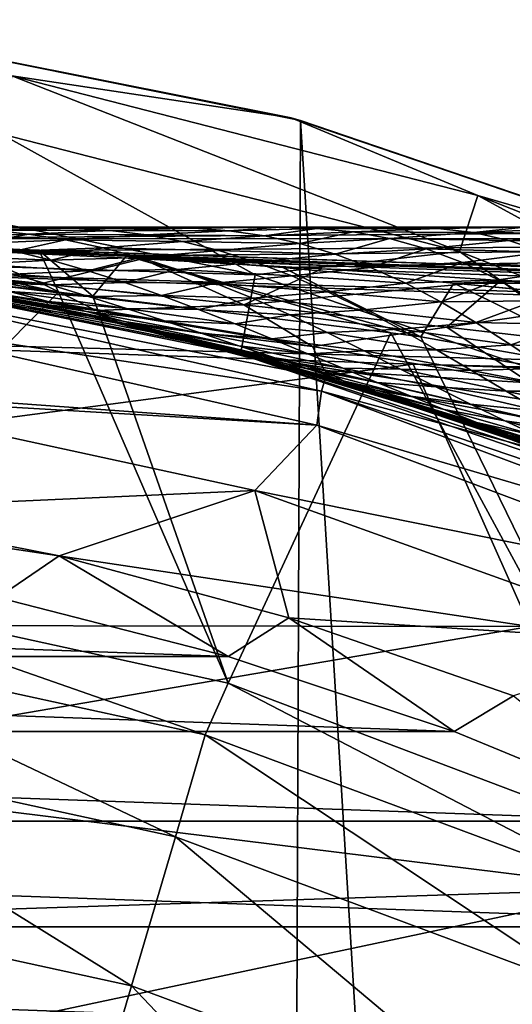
# Model space of a CAD drawing. Header units: metres. Extents: x -31 to 127, y -24 to 31.
# Tile 31 of 67: x 4.52 to 7.59, y 17.65 to 23.79. Entities that reach past the tile are written whole.
import ezdxf

# ---------------------------------------------------------------- set-up
doc = ezdxf.new("R2010")
doc.units = ezdxf.units.M
doc.layers.add('solid_13_381_041_XXX', color=7, linetype='CONTINUOUS')

msp = doc.modelspace()

# ---------------------------------------------------------------- linework, layer by layer
at = {"layer": 'solid_13_381_041_XXX'}
for points in [[(3.208144, 23.781975, -4), (6.08244, -23.216314, -4), (3.018573, -23.807222, -4)], [(4.472096, 23.44355, -0.500454), (6.211657, 23.18222, -1), (3.132629, 23.794676, -1)], [(3.208144, 23.781975, -4), (3.132629, 23.794676, -1), (6.211657, 23.18222, -1)], [(6.269812, 23.166426, -4), (3.208144, 23.781975, -4), (6.211657, 23.18222, -1)], [(6.269812, 23.166426, -4), (6.08244, -23.216314, -4), (3.208144, 23.781975, -4)], [(4.472096, 23.44355, -0.500454), (4.403461, 23.08375, -0.133975), (7.261899, 22.349829, -0.133975)], [(4.472096, 23.44355, -0.500454), (7.261899, 22.349829, -0.133975), (7.375088, 22.698189, -0.500454)], [(4.472096, 23.44355, -0.500454), (7.375088, 22.698189, -0.500454), (6.211657, 23.18222, -1)], [(6.269812, 23.166426, -4), (9.047849, -22.226156, -4), (6.08244, -23.216314, -4)], [(7.375088, 22.698189, -0.500454), (9.184402, 22.173109, -1), (6.211657, 23.18222, -1)], [(6.269812, 23.166426, -4), (6.211657, 23.18222, -1), (9.184402, 22.173109, -1)], [(9.227935, 22.151199, -4), (6.269812, 23.166426, -4), (9.184402, 22.173109, -1)], [(9.227935, 22.151199, -4), (9.047849, -22.226156, -4), (6.269812, 23.166426, -4)], [(4.403461, 23.08375, -0.133975), (3.059806, 22.7953), (5.987214, 22.203526)], [(7.261899, 22.349829, -0.133975), (4.403461, 23.08375, -0.133975), (5.987214, 22.203526)], [(5.987214, 22.203526), (3.059806, 22.7953), (3.021028, 22.296083)], [(7.375088, 22.698189, -0.500454), (7.261899, 22.349829, -0.133975), (10.005814, 21.263435, -0.133975)], [(7.375088, 22.698189, -0.500454), (10.005814, 21.263435, -0.133975), (10.161771, 21.594862, -0.500454)], [(7.375088, 22.698189, -0.500454), (10.161771, 21.594862, -0.500454), (9.184402, 22.173109, -1)], [(13.112398, 22.5, 114.568649), (-0.000004, 22.5, 109.275703), (-0.000004, 22.5, 114.568649)], [(0.141825, 22.5, 109.275703), (-0.000004, 22.5, 109.275703), (13.112398, 22.5, 114.568649)], [(13.112398, 22.5, 114.568649), (-0.000004, 22.5, 114.568649), (3.229168, 22.428503, 114.957542)], [(0.662743, 22.5, 109.275703), (0.141825, 22.5, 109.275703), (13.112398, 22.5, 114.568649)], [(0.891801, 22.5, 109.275703), (0.662743, 22.5, 109.275703), (13.112398, 22.5, 114.568649)], [(1.322849, 22.5, 109.275703), (0.891801, 22.5, 109.275703), (13.112398, 22.5, 114.568649)], [(1.64158, 22.5, 109.275703), (1.322849, 22.5, 109.275703), (13.112398, 22.5, 114.568649)], [(1.980313, 22.5, 109.275703), (1.64158, 22.5, 109.275703), (13.112398, 22.5, 114.568649)], [(2.391156, 22.5, 109.275703), (1.980313, 22.5, 109.275703), (13.112398, 22.5, 114.568649)], [(2.635136, 22.5, 109.275703), (2.391156, 22.5, 109.275703), (13.112398, 22.5, 114.568649)], [(3.139874, 22.5, 109.275703), (2.635136, 22.5, 109.275703), (13.112398, 22.5, 114.568649)], [(3.287325, 22.5, 109.275703), (3.139874, 22.5, 109.275703), (13.112398, 22.5, 114.568649)], [(15.952819, 22.43005, 114.965034), (13.112398, 22.5, 114.568649), (3.229168, 22.428503, 114.957542)], [(3.887547, 22.5, 109.275703), (3.287325, 22.5, 109.275703), (13.112398, 22.5, 114.568649)], [(4.583777, 22.5, 109.275703), (3.887547, 22.5, 109.275703), (13.112398, 22.5, 114.568649)], [(4.11601, 22.495626, 108.940155), (3.887547, 22.5, 109.275703), (4.583777, 22.5, 109.275703)], [(4.035553, 22.437437, 107.962364), (4.34586, 22.481932, 108.605179), (4.575751, 22.457487, 108.270256)], [(4.11601, 22.495626, 108.940155), (4.583777, 22.5, 109.275703), (4.860677, 22.494957, 108.949654)], [(4.34586, 22.481932, 108.605179), (4.11601, 22.495626, 108.940155), (4.860677, 22.494957, 108.949654)], [(4.34586, 22.481932, 108.605179), (4.860677, 22.494957, 108.949654), (5.08517, 22.479986, 108.624458)], [(4.575751, 22.457487, 108.270256), (4.34586, 22.481932, 108.605179), (5.08517, 22.479986, 108.624458)], [(4.575751, 22.457487, 108.270256), (5.08517, 22.479986, 108.624458), (5.309706, 22.452372, 108.299507)], [(5.228016, 22.5, 109.275703), (4.583777, 22.5, 109.275703), (13.112398, 22.5, 114.568649)], [(4.860677, 22.494957, 108.949654), (4.583777, 22.5, 109.275703), (5.228016, 22.5, 109.275703)], [(4.860677, 22.494957, 108.949654), (5.228016, 22.5, 109.275703), (5.389296, 22.5, 109.275703)], [(4.860677, 22.494957, 108.949654), (5.389296, 22.5, 109.275703), (5.607922, 22.494915, 108.960335)], [(5.08517, 22.479986, 108.624458), (4.860677, 22.494957, 108.949654), (5.607922, 22.494915, 108.960335)], [(5.08517, 22.479986, 108.624458), (5.607922, 22.494915, 108.960335), (5.826876, 22.477743, 108.64563)], [(5.309706, 22.452372, 108.299507), (5.08517, 22.479986, 108.624458), (5.826876, 22.477743, 108.64563)], [(5.389296, 22.5, 109.275703), (5.228016, 22.5, 109.275703), (13.112398, 22.5, 114.568649)], [(5.309706, 22.452372, 108.299507), (5.826876, 22.477743, 108.64563), (6.046528, 22.44611, 108.330406)], [(5.869591, 22.5, 109.275703), (5.389296, 22.5, 109.275703), (13.112398, 22.5, 114.568649)], [(5.607922, 22.494915, 108.960335), (5.389296, 22.5, 109.275703), (5.869591, 22.5, 109.275703)], [(5.607922, 22.494915, 108.960335), (5.869591, 22.5, 109.275703), (6.145696, 22.5, 109.275703)], [(5.826876, 22.477743, 108.64563), (5.607922, 22.494915, 108.960335), (6.145696, 22.5, 109.275703)], [(5.826876, 22.477743, 108.64563), (6.145696, 22.5, 109.275703), (6.371443, 22.49329, 108.953125)], [(6.046528, 22.44611, 108.330406), (5.826876, 22.477743, 108.64563), (6.371443, 22.49329, 108.953125)], [(6.145696, 22.5, 109.275703), (5.869591, 22.5, 109.275703), (13.112398, 22.5, 114.568649)], [(6.046528, 22.44611, 108.330406), (6.371443, 22.49329, 108.953125), (6.598535, 22.471167, 108.629898)], [(6.508508, 22.5, 109.275703), (6.145696, 22.5, 109.275703), (13.112398, 22.5, 114.568649)], [(6.371443, 22.49329, 108.953125), (6.145696, 22.5, 109.275703), (6.508508, 22.5, 109.275703)], [(6.371443, 22.49329, 108.953125), (6.508508, 22.5, 109.275703), (6.904975, 22.5, 109.275703)], [(6.371443, 22.49329, 108.953125), (6.904975, 22.5, 109.275703), (7.125881, 22.492397, 108.963829)], [(6.598535, 22.471167, 108.629898), (6.371443, 22.49329, 108.953125), (7.125881, 22.492397, 108.963829)], [(6.904975, 22.5, 109.275703), (6.508508, 22.5, 109.275703), (13.112398, 22.5, 114.568649)], [(6.598535, 22.471167, 108.629898), (7.125881, 22.492397, 108.963829), (7.347883, 22.466742, 108.651314)], [(7.144766, 22.5, 109.275703), (6.904975, 22.5, 109.275703), (13.112398, 22.5, 114.568649)], [(7.125881, 22.492397, 108.963829), (6.904975, 22.5, 109.275703), (7.144766, 22.5, 109.275703)], [(7.125881, 22.492397, 108.963829), (7.144766, 22.5, 109.275703), (7.667185, 22.5, 109.275703)], [(7.347883, 22.466742, 108.651314), (7.125881, 22.492397, 108.963829), (7.667185, 22.5, 109.275703)], [(7.667185, 22.5, 109.275703), (7.144766, 22.5, 109.275703), (13.112398, 22.5, 114.568649)], [(7.347883, 22.466742, 108.651314), (7.667185, 22.5, 109.275703), (7.883585, 22.491104, 108.973473)], [(7.347883, 22.466742, 108.651314), (7.883585, 22.491104, 108.973473), (8.099469, 22.460621, 108.673271)], [(59.86158, 20.49943, 144.478943), (1.120387, 22.47504, 144.479691), (1.113934, 22.29834, 144.955704)], [(59.86158, 20.49943, 144.478943), (1.335832, 22.467794, 142.741547), (1.120387, 22.47504, 144.479691)], [(59.86158, 20.49943, 144.478943), (1.901668, 22.448765, 142.72583), (1.335832, 22.467794, 142.741547)], [(59.86158, 20.49943, 144.478943), (59.861591, 20.49943, 142.754211), (1.901668, 22.448765, 142.72583)], [(59.85614, 20.320799, 142.2798), (1.901668, 22.448765, 142.72583), (59.861591, 20.49943, 142.754211)], [(59.85614, 20.320799, 142.2798), (3.032112, 22.406023, 142.664551), (1.901668, 22.448765, 142.72583)], [(2.580474, 22.453197, 114.898453), (2.790525, 22.326284, 115.532135), (4.762293, 22.095322, 115.532135)], [(3.229168, 22.428503, 114.957542), (2.580474, 22.453197, 114.898453), (4.762293, 22.095322, 115.532135)], [(15.952819, 22.43005, 114.965034), (3.229168, 22.428503, 114.957542), (4.640909, 22.355616, 115.077988)], [(4.640909, 22.355616, 115.077988), (3.229168, 22.428503, 114.957542), (4.762293, 22.095322, 115.532135)], [(4.260742, 22.399282, 107.632866), (4.035553, 22.437437, 107.962364), (4.575751, 22.457487, 108.270256)], [(4.260742, 22.399282, 107.632866), (4.575751, 22.457487, 108.270256), (4.806009, 22.421221, 107.934998)], [(4.487471, 22.35162, 107.301292), (4.260742, 22.399282, 107.632866), (4.806009, 22.421221, 107.934998)], [(4.487471, 22.35162, 107.301292), (4.806009, 22.421221, 107.934998), (5.037718, 22.372408, 107.597878)], [(4.806009, 22.421221, 107.934998), (4.575751, 22.457487, 108.270256), (5.309706, 22.452372, 108.299507)], [(15.952819, 22.43005, 114.965034), (4.640909, 22.355616, 115.077988), (5.186244, 22.320932, 115.12014)], [(4.806009, 22.421221, 107.934998), (5.309706, 22.452372, 108.299507), (5.535286, 22.410686, 107.973381)], [(5.037718, 22.372408, 107.597878), (4.806009, 22.421221, 107.934998), (5.535286, 22.410686, 107.973381)], [(15.952819, 22.43005, 114.965034), (5.186244, 22.320932, 115.12014), (6.160506, 22.249077, 115.189064)], [(5.535286, 22.410686, 107.973381), (5.309706, 22.452372, 108.299507), (6.046528, 22.44611, 108.330406)], [(5.535286, 22.410686, 107.973381), (6.046528, 22.44611, 108.330406), (6.266978, 22.398232, 108.014465)], [(6.266978, 22.398232, 108.014465), (6.046528, 22.44611, 108.330406), (6.598535, 22.471167, 108.629898)], [(15.952819, 22.43005, 114.965034), (6.160506, 22.249077, 115.189064), (7.225037, 22.152374, 115.255592)], [(6.266978, 22.398232, 108.014465), (6.598535, 22.471167, 108.629898), (6.82607, 22.429909, 108.306702)], [(6.487498, 22.332932, 107.698669), (6.266978, 22.398232, 108.014465), (6.82607, 22.429909, 108.306702)], [(6.487498, 22.332932, 107.698669), (6.82607, 22.429909, 108.306702), (7.053202, 22.366629, 107.984482)], [(6.82607, 22.429909, 108.306702), (6.598535, 22.471167, 108.629898), (7.347883, 22.466742, 108.651314)], [(6.82607, 22.429909, 108.306702), (7.347883, 22.466742, 108.651314), (7.5692, 22.418179, 108.340454)], [(7.053202, 22.366629, 107.984482), (6.82607, 22.429909, 108.306702), (7.5692, 22.418179, 108.340454)], [(7.053202, 22.366629, 107.984482), (7.5692, 22.418179, 108.340454), (7.789042, 22.344528, 108.03186)], [(19.510725, 22.1509, 115.266502), (15.952819, 22.43005, 114.965034), (7.225037, 22.152374, 115.255592)], [(7.5692, 22.418179, 108.340454), (7.347883, 22.466742, 108.651314), (8.099469, 22.460621, 108.673271)], [(7.5692, 22.418179, 108.340454), (8.099469, 22.460621, 108.673271), (8.313628, 22.404085, 108.376022)], [(7.789042, 22.344528, 108.03186), (7.5692, 22.418179, 108.340454), (8.313628, 22.404085, 108.376022)], [(59.85614, 20.320799, 142.2798), (4.160259, 22.358, 142.60257), (3.032112, 22.406023, 142.664551)], [(4.160259, 22.358, 142.60257), (4.657681, 22.148775, 141.741623), (3.407837, 22.274509, 141.727493)], [(4.160259, 22.358, 142.60257), (5.284023, 22.303236, 142.537323), (4.657681, 22.148775, 141.741623)], [(59.85614, 20.320799, 142.2798), (5.284023, 22.303236, 142.537323), (4.160259, 22.358, 142.60257)], [(4.715963, 22.294531, 106.967354), (4.487471, 22.35162, 107.301292), (5.037718, 22.372408, 107.597878)], [(4.640909, 22.355616, 115.077988), (4.762293, 22.095322, 115.532135), (4.976973, 22.070965, 115.532135)], [(5.186244, 22.320932, 115.12014), (4.640909, 22.355616, 115.077988), (4.976973, 22.070965, 115.532135)], [(4.715963, 22.294531, 106.967354), (5.037718, 22.372408, 107.597878), (5.270874, 22.310904, 107.258888)], [(5.037718, 22.372408, 107.597878), (5.535286, 22.410686, 107.973381), (5.761995, 22.354172, 107.64592)], [(5.270874, 22.310904, 107.258888), (5.037718, 22.372408, 107.597878), (5.761995, 22.354172, 107.64592)], [(5.270874, 22.310904, 107.258888), (5.761995, 22.354172, 107.64592), (5.989056, 22.282665, 107.31813)], [(5.761995, 22.354172, 107.64592), (5.535286, 22.410686, 107.973381), (6.266978, 22.398232, 108.014465)], [(5.761995, 22.354172, 107.64592), (6.266978, 22.398232, 108.014465), (6.487498, 22.332932, 107.698669)], [(5.989056, 22.282665, 107.31813), (5.761995, 22.354172, 107.64592), (6.487498, 22.332932, 107.698669)], [(6.707312, 22.250154, 107.383881), (6.487498, 22.332932, 107.698669), (7.053202, 22.366629, 107.984482)], [(6.707312, 22.250154, 107.383881), (7.053202, 22.366629, 107.984482), (7.279109, 22.280621, 107.663963)], [(7.279109, 22.280621, 107.663963), (7.053202, 22.366629, 107.984482), (7.789042, 22.344528, 108.03186)], [(59.856136, 20.320522, 144.956375), (1.113934, 22.29834, 144.955704), (1.098055, 21.846355, 145.180038)], [(59.856136, 20.320522, 144.956375), (59.86158, 20.49943, 144.478943), (1.113934, 22.29834, 144.955704)], [(2.968717, 20.281059, 115.532135), (4.762293, 22.095322, 115.532135), (2.790525, 22.326284, 115.532135)], [(3.021028, 22.296083), (5.515426, 21.81353, 102.976707), (5.790046, 21.742249, 102.752052)], [(5.896311, 21.708748), (3.021028, 22.296083), (5.790046, 21.742249, 102.752052)], [(3.021028, 22.296083), (5.237513, 21.881922, 103.201653), (5.515426, 21.81353, 102.976707)], [(3.021028, 22.296083), (4.916123, 21.95636, 103.461372), (5.237513, 21.881922, 103.201653)], [(3.021028, 22.296083), (4.778738, 21.98667, 103.572937), (4.916123, 21.95636, 103.461372)], [(3.021028, 22.296083), (4.591002, 22.026636, 103.726448), (4.778738, 21.98667, 103.572937)], [(3.021028, 22.296083), (4.262357, 22.092585, 103.998482), (4.591002, 22.026636, 103.726448)], [(5.987214, 22.203526), (3.021028, 22.296083), (5.896311, 21.708748)], [(4.004335, 22.324879, 106.908722), (4.487471, 22.35162, 107.301292), (4.715963, 22.294531, 106.967354)], [(4.239753, 22.269445, 106.563515), (4.004335, 22.324879, 106.908722), (4.715963, 22.294531, 106.967354)], [(4.239753, 22.269445, 106.563515), (4.715963, 22.294531, 106.967354), (4.945455, 22.228558, 106.632156)], [(5.284023, 22.303236, 142.537323), (5.917002, 22.016901, 141.751572), (4.657681, 22.148775, 141.741623)], [(4.945455, 22.228558, 106.632156), (4.715963, 22.294531, 106.967354), (5.270874, 22.310904, 107.258888)], [(4.945455, 22.228558, 106.632156), (5.270874, 22.310904, 107.258888), (5.504625, 22.237135, 106.91922)], [(5.186244, 22.320932, 115.12014), (4.976973, 22.070965, 115.532135), (6.833572, 21.842356, 115.532135)], [(5.186244, 22.320932, 115.12014), (6.833572, 21.842356, 115.532135), (7.019613, 21.81625, 115.532135)], [(6.160506, 22.249077, 115.189064), (5.186244, 22.320932, 115.12014), (7.019613, 21.81625, 115.532135)], [(5.504625, 22.237135, 106.91922), (5.270874, 22.310904, 107.258888), (5.989056, 22.282665, 107.31813)], [(5.284023, 22.303236, 142.537323), (6.403364, 22.240597, 142.469727), (5.917002, 22.016901, 141.751572)], [(59.85614, 20.320799, 142.2798), (6.403364, 22.240597, 142.469727), (5.284023, 22.303236, 142.537323)], [(7.261899, 22.349829, -0.133975), (5.987214, 22.203526), (8.831894, 21.235891)], [(5.989056, 22.282665, 107.31813), (6.487498, 22.332932, 107.698669), (6.707312, 22.250154, 107.383881)], [(10.005814, 21.263435, -0.133975), (7.261899, 22.349829, -0.133975), (8.831894, 21.235891)], [(7.279109, 22.280621, 107.663963), (7.789042, 22.344528, 108.03186), (8.007412, 22.244797, 107.724831)], [(4.657681, 22.148775, 141.741623), (3.673193, 22.198145, 140.789459), (3.407837, 22.274509, 141.727493)], [(3.456177, 22.144039, 118.169998), (3.469767, 22.23085, 118.382133), (4.959702, 21.946556, 118.382133)], [(3.469767, 22.23085, 118.382133), (3.790887, 22.178349, 140.724457), (4.562689, 22.032518, 140.320282)], [(4.959702, 21.946556, 118.382133), (3.469767, 22.23085, 118.382133), (4.562689, 22.032518, 140.320282)], [(4.476326, 22.207504, 106.21685), (4.239753, 22.269445, 106.563515), (4.945455, 22.228558, 106.632156)], [(5.175037, 22.154728, 106.296982), (4.945455, 22.228558, 106.632156), (5.504625, 22.237135, 106.91922)], [(5.175037, 22.154728, 106.296982), (5.504625, 22.237135, 106.91922), (5.738052, 22.152121, 106.58007)], [(5.504625, 22.237135, 106.91922), (5.989056, 22.282665, 107.31813), (6.215621, 22.19673, 106.991051)], [(5.738052, 22.152121, 106.58007), (5.504625, 22.237135, 106.91922), (6.215621, 22.19673, 106.991051)], [(6.403364, 22.240597, 142.469727), (7.519618, 22.168934, 142.400955), (5.917002, 22.016901, 141.751572)], [(6.215621, 22.19673, 106.991051), (5.989056, 22.282665, 107.31813), (6.707312, 22.250154, 107.383881)], [(7.225037, 22.152374, 115.255592), (6.160506, 22.249077, 115.189064), (7.019613, 21.81625, 115.532135)], [(6.215621, 22.19673, 106.991051), (6.707312, 22.250154, 107.383881), (6.926219, 22.150425, 107.070015)], [(59.85614, 20.320799, 142.2798), (7.519618, 22.168934, 142.400955), (6.403364, 22.240597, 142.469727)], [(6.926219, 22.150425, 107.070015), (6.707312, 22.250154, 107.383881), (7.279109, 22.280621, 107.663963)], [(6.926219, 22.150425, 107.070015), (7.279109, 22.280621, 107.663963), (7.50389, 22.172031, 107.344429)], [(7.50389, 22.172031, 107.344429), (7.279109, 22.280621, 107.663963), (8.007412, 22.244797, 107.724831)], [(7.50389, 22.172031, 107.344429), (8.007412, 22.244797, 107.724831), (8.225112, 22.119097, 107.417374)], [(4.996152, 21.980921, 140.899139), (3.790887, 22.178349, 140.724457), (3.673193, 22.198145, 140.789459)], [(4.996152, 21.980921, 140.899139), (3.673193, 22.198145, 140.789459), (4.657681, 22.148775, 141.741623)], [(4.996152, 21.980921, 140.899139), (4.562689, 22.032518, 140.320282), (3.790887, 22.178349, 140.724457)], [(3.977775, 22.215378, 105.846329), (4.476326, 22.207504, 106.21685), (4.713041, 22.140186, 105.870201)], [(4.217647, 22.158642, 105.494583), (3.977775, 22.215378, 105.846329), (4.713041, 22.140186, 105.870201)], [(4.476326, 22.207504, 106.21685), (4.945455, 22.228558, 106.632156), (5.175037, 22.154728, 106.296982)], [(4.713041, 22.140186, 105.870201), (4.476326, 22.207504, 106.21685), (5.175037, 22.154728, 106.296982)], [(5.738052, 22.152121, 106.58007), (6.215621, 22.19673, 106.991051), (6.441569, 22.097279, 106.664581)], [(8.831894, 21.235891), (5.987214, 22.203526), (5.896311, 21.708748)], [(7.519618, 22.168934, 142.400955), (7.182596, 21.877888, 141.759018), (5.917002, 22.016901, 141.751572)], [(6.441569, 22.097279, 106.664581), (6.215621, 22.19673, 106.991051), (6.926219, 22.150425, 107.070015)], [(7.14493, 22.034758, 106.755608), (6.926219, 22.150425, 107.070015), (7.50389, 22.172031, 107.344429)], [(7.14493, 22.034758, 106.755608), (7.50389, 22.172031, 107.344429), (7.728295, 22.041874, 107.024086)], [(7.519618, 22.168934, 142.400955), (8.632296, 22.087305, 142.33255), (7.182596, 21.877888, 141.759018)], [(7.728295, 22.041874, 107.024086), (7.50389, 22.172031, 107.344429), (8.225112, 22.119097, 107.417374)], [(59.85614, 20.320799, 142.2798), (8.632296, 22.087305, 142.33255), (7.519618, 22.168934, 142.400955)], [(3.456177, 22.144039, 118.169998), (4.959702, 21.946556, 118.382133), (6.427098, 21.562523, 118.382133)], [(6.401971, 21.478325, 118.169998), (3.456177, 22.144039, 118.169998), (6.427098, 21.562523, 118.382133)], [(3.46954, 21.922745, 118.08213), (3.456177, 22.144039, 118.169998), (6.401971, 21.478325, 118.169998)], [(4.086944, 22.130724, 104.585968), (4.457464, 22.099279, 105.143143), (4.697624, 22.037868, 104.791382)], [(4.321019, 22.083439, 104.243286), (4.086944, 22.130724, 104.585968), (4.697624, 22.037868, 104.791382)], [(4.217647, 22.158642, 105.494583), (4.713041, 22.140186, 105.870201), (4.949663, 22.068516, 105.523857)], [(4.457464, 22.099279, 105.143143), (4.217647, 22.158642, 105.494583), (4.949663, 22.068516, 105.523857)], [(4.996152, 21.980921, 140.899139), (4.657681, 22.148775, 141.741623), (5.917002, 22.016901, 141.751572)], [(4.713041, 22.140186, 105.870201), (5.175037, 22.154728, 106.296982), (5.404349, 22.07415, 105.962273)], [(4.949663, 22.068516, 105.523857), (4.713041, 22.140186, 105.870201), (5.404349, 22.07415, 105.962273)], [(5.404349, 22.07415, 105.962273), (5.175037, 22.154728, 106.296982), (5.738052, 22.152121, 106.58007)], [(5.404349, 22.07415, 105.962273), (5.738052, 22.152121, 106.58007), (5.971158, 22.057018, 106.241249)], [(5.971158, 22.057018, 106.241249), (5.738052, 22.152121, 106.58007), (6.441569, 22.097279, 106.664581)], [(6.441569, 22.097279, 106.664581), (6.926219, 22.150425, 107.070015), (7.14493, 22.034758, 106.755608)], [(7.225037, 22.152374, 115.255592), (7.019613, 21.81625, 115.532135), (8.40482, 21.571127, 115.532135)], [(7.591959, 22.116423, 115.274643), (7.225037, 22.152374, 115.255592), (8.40482, 21.571127, 115.532135)], [(7.749305, 22.101019, 115.281998), (7.225037, 22.152374, 115.255592), (7.591959, 22.116423, 115.274643)], [(19.510725, 22.1509, 115.266502), (7.225037, 22.152374, 115.255592), (7.749305, 22.101019, 115.281998)], [(2.968717, 20.281059, 115.532135), (5.819524, 19.656605, 115.532135), (4.762293, 22.095322, 115.532135)], [(4.553588, 22.035078, 103.902809), (4.591002, 22.026636, 103.726448), (4.262357, 22.092585, 103.998482)], [(4.553588, 22.035078, 103.902809), (4.262357, 22.092585, 103.998482), (4.321019, 22.083439, 104.243286)], [(4.321019, 22.083439, 104.243286), (4.697624, 22.037868, 104.791382), (4.937146, 21.975241, 104.440651)], [(4.553588, 22.035078, 103.902809), (4.321019, 22.083439, 104.243286), (4.937146, 21.975241, 104.440651)], [(4.457464, 22.099279, 105.143143), (4.949663, 22.068516, 105.523857), (5.186663, 21.993372, 105.177055)], [(4.697624, 22.037868, 104.791382), (4.457464, 22.099279, 105.143143), (5.186663, 21.993372, 105.177055)], [(5.819524, 19.656605, 115.532135), (4.976973, 22.070965, 115.532135), (4.762293, 22.095322, 115.532135)], [(4.949663, 22.068516, 105.523857), (5.404349, 22.07415, 105.962273), (5.633953, 21.987833, 105.627083)], [(5.186663, 21.993372, 105.177055), (4.949663, 22.068516, 105.523857), (5.633953, 21.987833, 105.627083)], [(5.819524, 19.656605, 115.532135), (6.833572, 21.842356, 115.532135), (4.976973, 22.070965, 115.532135)], [(5.633953, 21.987833, 105.627083), (5.404349, 22.07415, 105.962273), (5.971158, 22.057018, 106.241249)], [(5.633953, 21.987833, 105.627083), (5.971158, 22.057018, 106.241249), (6.204481, 21.953228, 105.901756)], [(5.971158, 22.057018, 106.241249), (6.441569, 22.097279, 106.664581), (6.667568, 21.98562, 106.337425)], [(6.204481, 21.953228, 105.901756), (5.971158, 22.057018, 106.241249), (6.667568, 21.98562, 106.337425)], [(6.667568, 21.98562, 106.337425), (6.441569, 22.097279, 106.664581), (7.14493, 22.034758, 106.755608)], [(8.632296, 22.087305, 142.33255), (8.451284, 21.730867, 141.766434), (7.182596, 21.877888, 141.759018)], [(4.553588, 22.035078, 103.902809), (4.778738, 21.98667, 103.572937), (4.591002, 22.026636, 103.726448)], [(4.553588, 22.035078, 103.902809), (5.17451, 21.912291, 104.093117), (4.778738, 21.98667, 103.572937)], [(4.553588, 22.035078, 103.902809), (4.937146, 21.975241, 104.440651), (5.17451, 21.912291, 104.093117)], [(4.959702, 21.946556, 118.382133), (4.562689, 22.032518, 140.320282), (5.140989, 21.904799, 140.041412)], [(4.996152, 21.980921, 140.899139), (5.140989, 21.904799, 140.041412), (4.562689, 22.032518, 140.320282)], [(4.697624, 22.037868, 104.791382), (5.186663, 21.993372, 105.177055), (5.42316, 21.916069, 104.831001)], [(4.937146, 21.975241, 104.440651), (4.697624, 22.037868, 104.791382), (5.42316, 21.916069, 104.831001)], [(5.406279, 21.850019, 103.753662), (4.916123, 21.95636, 103.461372), (4.778738, 21.98667, 103.572937)], [(5.406279, 21.850019, 103.753662), (4.778738, 21.98667, 103.572937), (5.17451, 21.912291, 104.093117)], [(4.996152, 21.980921, 140.899139), (5.917002, 22.016901, 141.751572), (6.34551, 21.757196, 140.992325)], [(5.186663, 21.993372, 105.177055), (5.633953, 21.987833, 105.627083), (5.863344, 21.897318, 105.29203)], [(5.42316, 21.916069, 104.831001), (5.186663, 21.993372, 105.177055), (5.863344, 21.897318, 105.29203)], [(5.863344, 21.897318, 105.29203), (5.633953, 21.987833, 105.627083), (6.204481, 21.953228, 105.901756)], [(6.34551, 21.757196, 140.992325), (5.917002, 22.016901, 141.751572), (7.182596, 21.877888, 141.759018)], [(6.204481, 21.953228, 105.901756), (6.667568, 21.98562, 106.337425), (6.893111, 21.864233, 106.009972)], [(6.667568, 21.98562, 106.337425), (7.14493, 22.034758, 106.755608), (7.363233, 21.905546, 106.440475)], [(6.893111, 21.864233, 106.009972), (6.667568, 21.98562, 106.337425), (7.363233, 21.905546, 106.440475)], [(7.363233, 21.905546, 106.440475), (7.14493, 22.034758, 106.755608), (7.728295, 22.041874, 107.024086)], [(7.363233, 21.905546, 106.440475), (7.728295, 22.041874, 107.024086), (7.95186, 21.893513, 106.702835)], [(0.443389, 21.695469, 118.08213), (3.46954, 21.922745, 118.08213), (6.371515, 21.265858, 118.08213)], [(6.371515, 21.265858, 118.08213), (3.46954, 21.922745, 118.08213), (6.401971, 21.478325, 118.169998)], [(5.406279, 21.850019, 103.753662), (5.237513, 21.881922, 103.201653), (4.916123, 21.95636, 103.461372)], [(4.937146, 21.975241, 104.440651), (5.42316, 21.916069, 104.831001), (5.657747, 21.838085, 104.487679)], [(5.17451, 21.912291, 104.093117), (4.937146, 21.975241, 104.440651), (5.657747, 21.838085, 104.487679)], [(4.959702, 21.946556, 118.382133), (5.348431, 21.855074, 139.946152), (6.161185, 21.640005, 139.599533)], [(6.427098, 21.562523, 118.382133), (4.959702, 21.946556, 118.382133), (6.161185, 21.640005, 139.599533)], [(4.959702, 21.946556, 118.382133), (5.140989, 21.904799, 140.041412), (5.348431, 21.855074, 139.946152)], [(4.996152, 21.980921, 140.899139), (6.34551, 21.757196, 140.992325), (5.140989, 21.904799, 140.041412)], [(5.863344, 21.897318, 105.29203), (6.204481, 21.953228, 105.901756), (6.437181, 21.843098, 105.562569)], [(6.437181, 21.843098, 105.562569), (6.204481, 21.953228, 105.901756), (6.893111, 21.864233, 106.009972)], [(6.419918, 21.605898, 140.204285), (5.348431, 21.855074, 139.946152), (5.140989, 21.904799, 140.041412)], [(6.34551, 21.757196, 140.992325), (6.419918, 21.605898, 140.204285), (5.140989, 21.904799, 140.041412)], [(5.17451, 21.912291, 104.093117), (5.657747, 21.838085, 104.487679), (5.887136, 21.761158, 104.151764)], [(5.406279, 21.850019, 103.753662), (5.17451, 21.912291, 104.093117), (5.887136, 21.761158, 104.151764)], [(5.63185, 21.78867, 103.423111), (5.515426, 21.81353, 102.976707), (5.237513, 21.881922, 103.201653)], [(5.63185, 21.78867, 103.423111), (5.237513, 21.881922, 103.201653), (5.406279, 21.850019, 103.753662)], [(5.42316, 21.916069, 104.831001), (5.863344, 21.897318, 105.29203), (6.091343, 21.804487, 104.958702)], [(5.657747, 21.838085, 104.487679), (5.42316, 21.916069, 104.831001), (6.091343, 21.804487, 104.958702)], [(6.091343, 21.804487, 104.958702), (5.863344, 21.897318, 105.29203), (6.437181, 21.843098, 105.562569)], [(6.34551, 21.757196, 140.992325), (7.182596, 21.877888, 141.759018), (7.69895, 21.530073, 141.085907)], [(6.437181, 21.843098, 105.562569), (6.893111, 21.864233, 106.009972), (7.117182, 21.736288, 105.683357)], [(6.893111, 21.864233, 106.009972), (7.363233, 21.905546, 106.440475), (7.580313, 21.76623, 106.125313)], [(7.117182, 21.736288, 105.683357), (6.893111, 21.864233, 106.009972), (7.580313, 21.76623, 106.125313)], [(7.69895, 21.530073, 141.085907), (7.182596, 21.877888, 141.759018), (8.451284, 21.730867, 141.766434)], [(7.580313, 21.76623, 106.125313), (7.363233, 21.905546, 106.440475), (7.95186, 21.893513, 106.702835)], [(7.580313, 21.76623, 106.125313), (7.95186, 21.893513, 106.702835), (8.173717, 21.731802, 106.381165)], [(6.972346, 21.647036, 145.187042), (1.098055, 21.846355, 145.180038), (1.563515, 20.93186, 145.265305)], [(59.856136, 20.320522, 144.956375), (1.098055, 21.846355, 145.180038), (6.972346, 21.647036, 145.187042)], [(6.419918, 21.605898, 140.204285), (6.161185, 21.640005, 139.599533), (5.348431, 21.855074, 139.946152)], [(5.406279, 21.850019, 103.753662), (5.887136, 21.761158, 104.151764), (6.110723, 21.685987, 103.824074)], [(5.63185, 21.78867, 103.423111), (5.406279, 21.850019, 103.753662), (6.110723, 21.685987, 103.824074)], [(5.852001, 21.727888, 103.100288), (5.790046, 21.742249, 102.752052), (5.515426, 21.81353, 102.976707)], [(5.852001, 21.727888, 103.100288), (5.515426, 21.81353, 102.976707), (5.63185, 21.78867, 103.423111)], [(5.657747, 21.838085, 104.487679), (6.091343, 21.804487, 104.958702), (6.315454, 21.711746, 104.63063)], [(5.887136, 21.761158, 104.151764), (5.657747, 21.838085, 104.487679), (6.315454, 21.711746, 104.63063)], [(5.819524, 19.656605, 115.532135), (8.582248, 18.611921, 115.532135), (6.833572, 21.842356, 115.532135)], [(6.091343, 21.804487, 104.958702), (6.437181, 21.843098, 105.562569), (6.667941, 21.72942, 105.225388)], [(6.315454, 21.711746, 104.63063), (6.091343, 21.804487, 104.958702), (6.667941, 21.72942, 105.225388)], [(6.667941, 21.72942, 105.225388), (6.437181, 21.843098, 105.562569), (7.117182, 21.736288, 105.683357)], [(8.582248, 18.611921, 115.532135), (7.019613, 21.81625, 115.532135), (6.833572, 21.842356, 115.532135)], [(8.582248, 18.611921, 115.532135), (8.40482, 21.571127, 115.532135), (7.019613, 21.81625, 115.532135)], [(5.63185, 21.78867, 103.423111), (6.110723, 21.685987, 103.824074), (6.329283, 21.612537, 103.503426)], [(5.852001, 21.727888, 103.100288), (5.63185, 21.78867, 103.423111), (6.329283, 21.612537, 103.503426)], [(5.896311, 21.708748), (5.790046, 21.742249, 102.752052), (6.061195, 21.668224, 102.5261)], [(6.068544, 21.666868, 102.78257), (6.061195, 21.668224, 102.5261), (5.790046, 21.742249, 102.752052)], [(6.068544, 21.666868, 102.78257), (5.790046, 21.742249, 102.752052), (5.852001, 21.727888, 103.100288)], [(5.887136, 21.761158, 104.151764), (6.315454, 21.711746, 104.63063), (6.534018, 21.620945, 104.310165)], [(6.110723, 21.685987, 103.824074), (5.887136, 21.761158, 104.151764), (6.534018, 21.620945, 104.310165)], [(6.34551, 21.757196, 140.992325), (7.69895, 21.530073, 141.085907), (6.419918, 21.605898, 140.204285)], [(7.117182, 21.736288, 105.683357), (7.580313, 21.76623, 106.125313), (7.794277, 21.621796, 105.8125)], [(7.794277, 21.621796, 105.8125), (7.580313, 21.76623, 106.125313), (8.173717, 21.731802, 106.381165)], [(3.266916, 21.449522, 118.08213), (0.443389, 21.695469, 118.08213), (6.371515, 21.265858, 118.08213)], [(5.852001, 21.727888, 103.100288), (6.329283, 21.612537, 103.503426), (6.544538, 21.540154, 103.187263)], [(6.068544, 21.666868, 102.78257), (5.852001, 21.727888, 103.100288), (6.544538, 21.540154, 103.187263)], [(5.896311, 21.708748), (7.366694, 21.259865, 101.40062), (8.185509, 20.958231, 100.632172)], [(8.689479, 20.752745), (5.896311, 21.708748), (8.185509, 20.958231, 100.632172)], [(5.896311, 21.708748), (7.112296, 21.346317, 101.624741), (7.366694, 21.259865, 101.40062)], [(5.896311, 21.708748), (6.854536, 21.430477, 101.849342), (7.112296, 21.346317, 101.624741)], [(5.896311, 21.708748), (6.593424, 21.512247, 102.07444), (6.854536, 21.430477, 101.849342)], [(5.896311, 21.708748), (6.493149, 21.542725, 102.160255), (6.593424, 21.512247, 102.07444)], [(5.896311, 21.708748), (6.328972, 21.591528, 102.300026), (6.493149, 21.542725, 102.160255)], [(5.896311, 21.708748), (6.061195, 21.668224, 102.5261), (6.328972, 21.591528, 102.300026)], [(8.831894, 21.235891), (5.896311, 21.708748), (8.689479, 20.752745)], [(6.110723, 21.685987, 103.824074), (6.534018, 21.620945, 104.310165), (6.747961, 21.532568, 103.995926)], [(6.329283, 21.612537, 103.503426), (6.110723, 21.685987, 103.824074), (6.747961, 21.532568, 103.995926)], [(6.315454, 21.711746, 104.63063), (6.667941, 21.72942, 105.225388), (6.893577, 21.616117, 104.894722)], [(6.534018, 21.620945, 104.310165), (6.315454, 21.711746, 104.63063), (6.893577, 21.616117, 104.894722)], [(6.667941, 21.72942, 105.225388), (7.117182, 21.736288, 105.683357), (7.337184, 21.606388, 105.361122)], [(6.893577, 21.616117, 104.894722), (6.667941, 21.72942, 105.225388), (7.337184, 21.606388, 105.361122)], [(7.337184, 21.606388, 105.361122), (7.117182, 21.736288, 105.683357), (7.794277, 21.621796, 105.8125)], [(7.699422, 20.010344, 145.349365), (6.972346, 21.647036, 145.187042), (1.563515, 20.93186, 145.265305)], [(6.280218, 21.605661, 102.47184), (6.328972, 21.591528, 102.300026), (6.061195, 21.668224, 102.5261)], [(6.280218, 21.605661, 102.47184), (6.061195, 21.668224, 102.5261), (6.068544, 21.666868, 102.78257)], [(6.068544, 21.666868, 102.78257), (6.544538, 21.540154, 103.187263), (6.755301, 21.469048, 102.877335)], [(6.280218, 21.605661, 102.47184), (6.068544, 21.666868, 102.78257), (6.755301, 21.469048, 102.877335)], [(6.427098, 21.562523, 118.382133), (6.161185, 21.640005, 139.599533), (6.594377, 21.511955, 139.430237)], [(6.419918, 21.605898, 140.204285), (6.594377, 21.511955, 139.430237), (6.161185, 21.640005, 139.599533)], [(6.534018, 21.620945, 104.310165), (6.893577, 21.616117, 104.894722), (7.114214, 21.505138, 104.57032)], [(6.747961, 21.532568, 103.995926), (6.534018, 21.620945, 104.310165), (7.114214, 21.505138, 104.57032)], [(6.893577, 21.616117, 104.894722), (7.337184, 21.606388, 105.361122), (7.55236, 21.477957, 105.044258)], [(7.114214, 21.505138, 104.57032), (6.893577, 21.616117, 104.894722), (7.55236, 21.477957, 105.044258)], [(7.699422, 20.010344, 145.349365), (12.852577, 21.449268, 145.186859), (6.972346, 21.647036, 145.187042)], [(59.856136, 20.320522, 144.956375), (6.972346, 21.647036, 145.187042), (12.852577, 21.449268, 145.186859)], [(7.337184, 21.606388, 105.361122), (7.794277, 21.621796, 105.8125), (8.003593, 21.477192, 105.504044)], [(6.280218, 21.605661, 102.47184), (6.493149, 21.542725, 102.160255), (6.328972, 21.591528, 102.300026)], [(6.280218, 21.605661, 102.47184), (6.961363, 21.399145, 102.573975), (6.493149, 21.542725, 102.160255)], [(6.280218, 21.605661, 102.47184), (6.755301, 21.469048, 102.877335), (6.961363, 21.399145, 102.573975)], [(6.329283, 21.612537, 103.503426), (6.747961, 21.532568, 103.995926), (6.958492, 21.446623, 103.686096)], [(6.544538, 21.540154, 103.187263), (6.329283, 21.612537, 103.503426), (6.958492, 21.446623, 103.686096)], [(6.401971, 21.478325, 118.169998), (6.427098, 21.562523, 118.382133), (7.865286, 21.080496, 118.382133)], [(6.419918, 21.605898, 140.204285), (7.705338, 21.307428, 140.369308), (6.594377, 21.511955, 139.430237)], [(7.69895, 21.530073, 141.085907), (7.705338, 21.307428, 140.369308), (6.419918, 21.605898, 140.204285)], [(6.427098, 21.562523, 118.382133), (6.998805, 21.383797, 139.280441), (7.837542, 21.090826, 138.992661)], [(7.865286, 21.080496, 118.382133), (6.427098, 21.562523, 118.382133), (7.837542, 21.090826, 138.992661)], [(6.427098, 21.562523, 118.382133), (6.594377, 21.511955, 139.430237), (6.998805, 21.383797, 139.280441)], [(7.55236, 21.477957, 105.044258), (7.337184, 21.606388, 105.361122), (8.003593, 21.477192, 105.504044)], [(7.165574, 21.329401, 102.273132), (6.593424, 21.512247, 102.07444), (6.493149, 21.542725, 102.160255)], [(7.165574, 21.329401, 102.273132), (6.493149, 21.542725, 102.160255), (6.961363, 21.399145, 102.573975)], [(6.544538, 21.540154, 103.187263), (6.958492, 21.446623, 103.686096), (7.166011, 21.363176, 103.380096)], [(6.755301, 21.469048, 102.877335), (6.544538, 21.540154, 103.187263), (7.166011, 21.363176, 103.380096)], [(7.165574, 21.329401, 102.273132), (6.854536, 21.430477, 101.849342), (6.593424, 21.512247, 102.07444)], [(7.797244, 21.144857, 139.636597), (6.998805, 21.383797, 139.280441), (6.594377, 21.511955, 139.430237)], [(7.705338, 21.307428, 140.369308), (7.797244, 21.144857, 139.636597), (6.594377, 21.511955, 139.430237)], [(6.747961, 21.532568, 103.995926), (7.114214, 21.505138, 104.57032), (7.330682, 21.397631, 104.250946)], [(6.958492, 21.446623, 103.686096), (6.747961, 21.532568, 103.995926), (7.330682, 21.397631, 104.250946)], [(7.114214, 21.505138, 104.57032), (7.55236, 21.477957, 105.044258), (7.763689, 21.352922, 104.731308)], [(7.330682, 21.397631, 104.250946), (7.114214, 21.505138, 104.57032), (7.763689, 21.352922, 104.731308)], [(5.986735, 20.857794, 118.08213), (3.311601, 20.737244, 119.294571), (3.266916, 21.449522, 118.08213)], [(5.986735, 20.857794, 118.08213), (3.266916, 21.449522, 118.08213), (6.371515, 21.265858, 118.08213)], [(6.371515, 21.265858, 118.08213), (6.401971, 21.478325, 118.169998), (9.231517, 20.422604, 118.169998)], [(6.401971, 21.478325, 118.169998), (7.865286, 21.080496, 118.382133), (9.267733, 20.502663, 118.382133)], [(9.231517, 20.422604, 118.169998), (6.401971, 21.478325, 118.169998), (9.267733, 20.502663, 118.382133)], [(6.755301, 21.469048, 102.877335), (7.166011, 21.363176, 103.380096), (7.368701, 21.282919, 103.080597)], [(6.961363, 21.399145, 102.573975), (6.755301, 21.469048, 102.877335), (7.368701, 21.282919, 103.080597)], [(6.958492, 21.446623, 103.686096), (7.330682, 21.397631, 104.250946), (7.5448, 21.293787, 103.933922)], [(7.166011, 21.363176, 103.380096), (6.958492, 21.446623, 103.686096), (7.5448, 21.293787, 103.933922)], [(7.55236, 21.477957, 105.044258), (8.003593, 21.477192, 105.504044), (8.209416, 21.335184, 105.198204)], [(7.763689, 21.352922, 104.731308), (7.55236, 21.477957, 105.044258), (8.209416, 21.335184, 105.198204)], [(7.369846, 21.259121, 101.972298), (7.112296, 21.346317, 101.624741), (6.854536, 21.430477, 101.849342)], [(7.369846, 21.259121, 101.972298), (6.854536, 21.430477, 101.849342), (7.165574, 21.329401, 102.273132)], [(6.961363, 21.399145, 102.573975), (7.368701, 21.282919, 103.080597), (7.569433, 21.204519, 102.783371)], [(7.165574, 21.329401, 102.273132), (6.961363, 21.399145, 102.573975), (7.569433, 21.204519, 102.783371)], [(7.797244, 21.144857, 139.636597), (7.837542, 21.090826, 138.992661), (6.998805, 21.383797, 139.280441)], [(7.330682, 21.397631, 104.250946), (7.763689, 21.352922, 104.731308), (7.972771, 21.232309, 104.41993)], [(7.5448, 21.293787, 103.933922), (7.330682, 21.397631, 104.250946), (7.972771, 21.232309, 104.41993)], [(7.575118, 21.186693, 101.67347), (7.366694, 21.259865, 101.40062), (7.112296, 21.346317, 101.624741)], [(7.575118, 21.186693, 101.67347), (7.112296, 21.346317, 101.624741), (7.369846, 21.259121, 101.972298)], [(7.165574, 21.329401, 102.273132), (7.569433, 21.204519, 102.783371), (7.77002, 21.126957, 102.485718)], [(7.369846, 21.259121, 101.972298), (7.165574, 21.329401, 102.273132), (7.77002, 21.126957, 102.485718)], [(7.166011, 21.363176, 103.380096), (7.5448, 21.293787, 103.933922), (7.754784, 21.195051, 103.621918)], [(7.368701, 21.282919, 103.080597), (7.166011, 21.363176, 103.380096), (7.754784, 21.195051, 103.621918)], [(5.986735, 20.857794, 118.08213), (6.371515, 21.265858, 118.08213), (9.172751, 20.212992, 118.08213)], [(9.172751, 20.212992, 118.08213), (6.371515, 21.265858, 118.08213), (9.231517, 20.422604, 118.169998)], [(9.086242, 20.59198, 101.116081), (8.185509, 20.958231, 100.632172), (7.366694, 21.259865, 101.40062)], [(9.086242, 20.59198, 101.116081), (7.366694, 21.259865, 101.40062), (7.575118, 21.186693, 101.67347)], [(7.368701, 21.282919, 103.080597), (7.754784, 21.195051, 103.621918), (7.961653, 21.100964, 103.313431)], [(7.569433, 21.204519, 102.783371), (7.368701, 21.282919, 103.080597), (7.961653, 21.100964, 103.313431)], [(7.369846, 21.259121, 101.972298), (7.77002, 21.126957, 102.485718), (7.942918, 21.058718, 102.149719)], [(7.942918, 21.058718, 102.149719), (7.575118, 21.186693, 101.67347), (7.369846, 21.259121, 101.972298)], [(7.5448, 21.293787, 103.933922), (7.972771, 21.232309, 104.41993), (8.179295, 21.117641, 104.110634)], [(7.754784, 21.195051, 103.621918), (7.5448, 21.293787, 103.933922), (8.179295, 21.117641, 104.110634)], [(7.569433, 21.204519, 102.783371), (7.961653, 21.100964, 103.313431), (8.168135, 21.009928, 103.004349)], [(7.77002, 21.126957, 102.485718), (7.569433, 21.204519, 102.783371), (8.168135, 21.009928, 103.004349)], [(9.086242, 20.59198, 101.116081), (7.575118, 21.186693, 101.67347), (7.942918, 21.058718, 102.149719)], [(7.699422, 20.010344, 145.349365), (1.563515, 20.93186, 145.265305), (2.007635, 20.018301, 145.346405)], [(5.986735, 20.857794, 118.08213), (4.766635, 20.451876, 119.294571), (3.311601, 20.737244, 119.294571)], [(5.986735, 20.857794, 118.08213), (6.197905, 20.064545, 119.294571), (4.766635, 20.451876, 119.294571)], [(8.623416, 19.910675, 118.08213), (6.197905, 20.064545, 119.294571), (5.986735, 20.857794, 118.08213)], [(8.623416, 19.910675, 118.08213), (5.986735, 20.857794, 118.08213), (9.172751, 20.212992, 118.08213)], [(3.311601, 20.737244, 119.294571), (4.766635, 20.451876, 119.294571), (4.384522, 20.190886, 128.937637)], [(4.766635, 20.451876, 119.294571), (5.820611, 19.823179, 128.937637), (4.384522, 20.190886, 128.937637)], [(4.766635, 20.451876, 119.294571), (6.197905, 20.064545, 119.294571), (5.820611, 19.823179, 128.937637)], [(2.868006, 19.945341, 118.03669), (5.677316, 19.334171, 118.03669), (2.968717, 20.281059, 115.532135)], [(5.677316, 19.334171, 118.03669), (5.819524, 19.656605, 115.532135), (2.968717, 20.281059, 115.532135)], [(5.820611, 19.823179, 128.937637), (-5.820611, 19.823179, 128.937637), (-4.384522, 20.190886, 128.937637)], [(5.820611, 19.823179, 128.937637), (-4.384522, 20.190886, 128.937637), (4.384522, 20.190886, 128.937637)], [(6.197905, 20.064545, 119.294571), (7.227522, 19.356106, 128.937637), (5.820611, 19.823179, 128.937637)], [(6.197905, 20.064545, 119.294571), (7.598276, 19.577185, 119.294571), (7.227522, 19.356106, 128.937637)], [(8.623416, 19.910675, 118.08213), (7.598276, 19.577185, 119.294571), (6.197905, 20.064545, 119.294571)], [(7.699422, 20.010344, 145.349365), (2.007635, 20.018301, 145.346405), (2.429623, 19.105762, 145.423477)], [(7.699422, 20.010344, 145.349365), (2.429623, 19.105762, 145.423477), (8.341681, 18.374409, 145.499176)], [(2.773622, 19.288513, 120.4795), (5.490417, 18.69746, 120.4795), (2.868006, 19.945341, 118.03669)], [(5.490417, 18.69746, 120.4795), (5.677316, 19.334171, 118.03669), (2.868006, 19.945341, 118.03669)], [(7.227522, 19.356106, 128.937637), (-7.227522, 19.356106, 128.937637), (-5.820611, 19.823179, 128.937637)], [(7.227522, 19.356106, 128.937637), (-5.820611, 19.823179, 128.937637), (5.820611, 19.823179, 128.937637)], [(5.677316, 19.334171, 118.03669), (8.371054, 18.329418, 118.03669), (5.819524, 19.656605, 115.532135)], [(8.371054, 18.329418, 118.03669), (8.582248, 18.611921, 115.532135), (5.819524, 19.656605, 115.532135)], [(7.598276, 19.577185, 119.294571), (8.583827, 18.795959, 128.937637), (7.227522, 19.356106, 128.937637)], [(8.583827, 18.795959, 128.937637), (-8.583827, 18.795959, 128.937637), (-7.227522, 19.356106, 128.937637)], [(8.583827, 18.795959, 128.937637), (-7.227522, 19.356106, 128.937637), (7.227522, 19.356106, 128.937637)], [(2.636011, 18.331539, 122.818916), (5.218016, 17.769812, 122.818916), (2.773622, 19.288513, 120.4795)], [(5.218016, 17.769812, 122.818916), (5.490417, 18.69746, 120.4795), (2.773622, 19.288513, 120.4795)], [(5.490417, 18.69746, 120.4795), (8.095444, 17.725786, 120.4795), (5.677316, 19.334171, 118.03669)], [(8.095444, 17.725786, 120.4795), (8.371054, 18.329418, 118.03669), (5.677316, 19.334171, 118.03669)], [(8.341681, 18.374409, 145.499176), (2.429623, 19.105762, 145.423477), (2.829728, 18.194281, 145.496567)], [(9.895349, 18.137751, 128.937637), (-9.895349, 18.137751, 128.937637), (-8.583827, 18.795959, 128.937637)], [(9.895349, 18.137751, 128.937637), (-8.583827, 18.795959, 128.937637), (8.583827, 18.795959, 128.937637)], [(5.218016, 17.769812, 122.818916), (7.693798, 16.846346, 122.818916), (5.490417, 18.69746, 120.4795)], [(7.693798, 16.846346, 122.818916), (8.095444, 17.725786, 120.4795), (5.490417, 18.69746, 120.4795)], [(8.341681, 18.374409, 145.499176), (2.829728, 18.194281, 145.496567), (3.208197, 17.283886, 145.565689)], [(8.341681, 18.374409, 145.499176), (3.208197, 17.283886, 145.565689), (8.92335, 16.732729, 145.63588)], [(2.457392, 17.089748, 125.017479), (4.864492, 16.56608, 125.017479), (2.636011, 18.331539, 122.818916)], [(4.864492, 16.56608, 125.017479), (5.218016, 17.769812, 122.818916), (2.636011, 18.331539, 122.818916)], [(11.16967, 17.380344, 128.937637), (-11.16967, 17.380344, 128.937637), (-9.895349, 18.137751, 128.937637)], [(11.16967, 17.380344, 128.937637), (-9.895349, 18.137751, 128.937637), (9.895349, 18.137751, 128.937637)], [(4.864492, 16.56608, 125.017479), (7.172566, 15.705176, 125.017479), (5.218016, 17.769812, 122.818916)], [(7.172566, 15.705176, 125.017479), (7.693798, 16.846346, 122.818916), (5.218016, 17.769812, 122.818916)]]:
    msp.add_3dface(points, dxfattribs=at)

doc.saveas('drawing.dxf')
